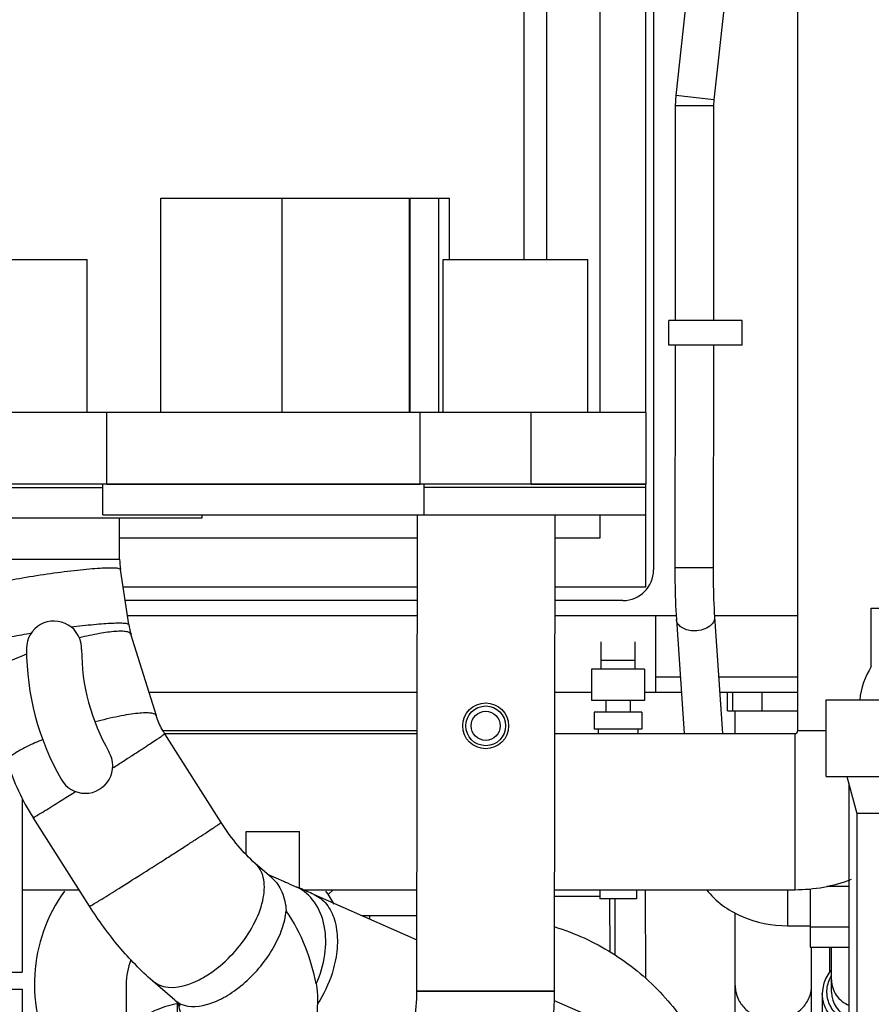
# Model space of a CAD drawing. Header units: millimetres. Extents: x 0 to 1189, y 0 to 841.
# Tile 125 of 172: x 405 to 428, y 625 to 651. Entities that reach past the tile are written whole.
import ezdxf

# ---------------------------------------------------------------- set-up
doc = ezdxf.new("R2010")
doc.units = ezdxf.units.MM
doc.header["$LTSCALE"] = 65.395
for name, color, linetype in [('1907_765000_04_SIMPLE1_A_ABL142', 7, 'CONTINUOUS'), ('1907_765000_04_SIMPLE1_T1_A_PBL143', 7, 'CONTINUOUS'), ('1907_853700_34_ABL189', 7, 'CONTINUOUS'), ('1907_853700_34_P01_PBL190', 7, 'CONTINUOUS'), ('1907_853700_36_ABL186', 7, 'CONTINUOUS'), ('1907_853700_36_P01_PBL187', 7, 'CONTINUOUS'), ('1907_853700_50_ABL78', 7, 'CONTINUOUS'), ('1907_853700_50_P01_PBL92', 7, 'CONTINUOUS'), ('1907_853800_09_ABL76', 7, 'CONTINUOUS'), ('32007_060000_TLKGS_KGS_ABL74', 7, 'CONTINUOUS'), ('32007_060000_TLKGS_KGS_V_ABL4', 7, 'CONTINUOUS'), ('32007_061000_TLKGS_KGS_ABL75', 7, 'CONTINUOUS'), ('32007_061000_TLKGS_KGS_V_ABL50', 7, 'CONTINUOUS'), ('32007_062000_TLKGS_KGS_TL_V_ABL5', 7, 'CONTINUOUS'), ('32007_448100_02_SIMPLE1_T2_X_PBL145', 7, 'CONTINUOUS'), ('32007_448100_02_SIMPLE1_T3_X_PBL452', 7, 'CONTINUOUS'), ('32007_448100_02_SIMPLE1_X_ABL144', 7, 'CONTINUOUS'), ('32007_723600_02_SIMPLE1_T1_X_PBL14', 7, 'CONTINUOUS'), ('32007_723600_02_SIMPLE1_X_ABL13', 7, 'CONTINUOUS'), ('32007_727500_02_SIMPLE1_T1_X_PBL176', 7, 'CONTINUOUS'), ('32007_727500_02_SIMPLE1_X_ABL175', 7, 'CONTINUOUS'), ('32007_728000_01_SIMPLE1_T1_X_PBL18', 7, 'CONTINUOUS'), ('32007_728000_01_SIMPLE1_T2_X_PBL19', 7, 'CONTINUOUS'), ('32007_728000_01_SIMPLE1_T3_X_PBL166', 7, 'CONTINUOUS'), ('32007_728000_01_SIMPLE1_T3_X_PBL48', 7, 'CONTINUOUS'), ('32007_728000_01_SIMPLE1_X_ABL17', 7, 'CONTINUOUS'), ('32007_833000_01_SIMPLE1_T3_X_PBL22', 7, 'CONTINUOUS'), ('32007_833000_01_SIMPLE1_X#AF0_ABL21', 7, 'CONTINUOUS'), ('32007_833000_02_SIMPLE1_T2_X_PBL24', 7, 'CONTINUOUS'), ('32007_833000_02_SIMPLE1_X_ABL23', 7, 'CONTINUOUS'), ('32007_836000_02_SIMPLE1_T2_X_PBL44', 7, 'CONTINUOUS'), ('32007_836000_02_SIMPLE1_T3_X_PBL121', 7, 'CONTINUOUS'), ('32007_836000_02_SIMPLE1_X_ABL43', 7, 'CONTINUOUS'), ('32007_839200_01_SIMPLE1_A_ABL157', 7, 'CONTINUOUS'), ('32007_839200_01_SIMPLE1_T1_A_PBL158', 7, 'CONTINUOUS'), ('32007_849400_02_SIMPLE1_A_ABL138', 7, 'CONTINUOUS'), ('32007_849400_02_SIMPLE1_T2_A_PBL139', 7, 'CONTINUOUS'), ('32087_000000_TLKGS_MARKETING_ABL3', 7, 'CONTINUOUS'), ('32087_030000_TLKGS_V_ABL9', 7, 'CONTINUOUS'), ('32087_800000_TLKGS_V_ABL20', 7, 'CONTINUOUS'), ('new_view_2_VBL0', 7, 'CONTINUOUS')]:
    doc.layers.add(name, color=color, linetype=linetype)

# ---------------------------------------------------------------- blocks, each defined once
blk = doc.blocks.new('32007_723600_02_SIMPLE1_T1_X_PBL14', base_point=(410.278, 650.941))
at = {"layer": '32007_723600_02_SIMPLE1_T1_X_PBL14', "color": 7, "linetype": 'Continuous'}
for p, q in [((421.925, 663.041), (421.925, 636.361)), ((415.747, 635.561), (408.109, 635.561)), ((421.125, 635.561), (419.347, 635.561)), ((421.978, 635.161), (421.978, 633.161)), ((422.624, 633.561), (421.978, 633.561)), ((425.698, 633.561), (423.626, 633.561)), ((415.744, 633.161), (408.734, 633.161)), ((420.305, 633.161), (419.344, 633.161)), ((421.978, 633.161), (421.691, 633.161)), ((422.651, 633.161), (421.978, 633.161)), ((425.698, 633.161), (423.653, 633.161))]:
    blk.add_line(p, q, dxfattribs=at)
at = {"layer": '32007_723600_02_SIMPLE1_T1_X_PBL14', "color": 9, "linetype": 'Continuous'}
for p, q in [((415.747, 635.161), (408.17, 635.161)), ((421.978, 635.161), (419.347, 635.161)), ((422.516, 635.161), (421.978, 635.161)), ((425.698, 635.161), (423.518, 635.161))]:
    blk.add_line(p, q, dxfattribs=at)
at = {"layer": '32007_723600_02_SIMPLE1_T1_X_PBL14', "color": 7, "linetype": 'Continuous'}
blk.add_arc((421.125, 636.361), 0.8, 270, 360, dxfattribs=at)
blk = doc.blocks.new('32007_723600_02_SIMPLE1_X_ABL13', base_point=(410.278, 650.941))
at = {"layer": '32007_723600_02_SIMPLE1_T1_X_PBL14'}
blk.add_blockref('32007_723600_02_SIMPLE1_T1_X_PBL14', (410.278, 650.941), dxfattribs=at)
blk = doc.blocks.new('32007_728000_01_SIMPLE1_T1_X_PBL18', base_point=(411.725, 649.781))
at = {"layer": '32007_728000_01_SIMPLE1_T1_X_PBL18', "color": 7, "linetype": 'Continuous'}
for p, q in [((421.725, 640.481), (421.725, 663.641)), ((421.725, 635.921), (421.725, 637.801)), ((408.055, 635.921), (415.747, 635.921)), ((419.347, 635.921), (421.725, 635.921))]:
    blk.add_line(p, q, dxfattribs=at)
blk = doc.blocks.new('32007_728000_01_SIMPLE1_T2_X_PBL19', base_point=(411.725, 649.781))
at = {"layer": '32007_728000_01_SIMPLE1_T2_X_PBL19', "color": 7, "linetype": 'Continuous'}
for p, q in [((402.925, 662.361), (402.925, 661.966)), ((403.886, 662.361), (402.925, 662.361)), ((420.525, 662.361), (407.966, 662.361)), ((420.525, 640.481), (420.525, 662.361)), ((401.725, 658.961), (401.725, 661.001)), ((401.725, 661.001), (410.305, 661.001)), ((402.925, 661.006), (402.925, 661.001)), ((409.372, 658.961), (409.372, 660.961)), ((419.125, 660.961), (409.372, 660.961)), ((410.297, 661.001), (410.297, 660.961)), ((410.305, 661.001), (410.305, 660.961)), ((418.531, 660.961), (418.531, 644.481)), ((419.125, 660.961), (419.125, 644.481)), ((409.372, 658.961), (401.725, 658.961)), ((402.925, 658.961), (402.925, 640.481)), ((403.245, 658.961), (403.245, 654.961)), ((407.118, 658.961), (407.118, 654.961)), ((407.118, 654.961), (403.245, 654.961)), ((404.325, 654.961), (404.325, 644.481)), ((404.92, 654.961), (404.92, 644.481)), ((409.044, 640.481), (409.044, 646.081)), ((409.044, 646.081), (416.591, 646.081)), ((412.215, 640.481), (412.215, 646.081)), ((415.546, 640.481), (415.546, 646.081)), ((415.561, 640.481), (415.561, 646.081)), ((416.309, 640.481), (416.309, 646.081)), ((416.591, 644.481), (416.591, 646.081)), ((403.245, 640.481), (403.245, 644.481)), ((403.245, 644.481), (407.118, 644.481)), ((407.118, 640.481), (407.118, 644.481)), ((416.427, 640.481), (416.427, 644.481)), ((416.427, 644.481), (420.205, 644.481)), ((420.205, 640.481), (420.205, 644.481)), ((401.725, 638.601), (401.725, 640.481)), ((421.725, 640.481), (401.725, 640.481)), ((421.725, 640.481), (421.725, 638.601)), ((421.725, 638.601), (401.725, 638.601)), ((402.925, 638.601), (402.925, 638.521)), ((402.925, 637.721), (402.925, 637.201)), ((420.525, 637.201), (420.525, 637.801)), ((402.925, 637.201), (403.886, 637.201)), ((407.966, 637.201), (415.749, 637.201)), ((419.349, 637.201), (420.525, 637.201))]:
    blk.add_line(p, q, dxfattribs=at)
at = {"layer": '32007_728000_01_SIMPLE1_T2_X_PBL19', "color": 9, "linetype": 'Continuous'}
for p, q in [((409.422, 661.001), (409.422, 660.961)), ((409.507, 661.001), (409.507, 660.961)), ((409.913, 661.001), (409.913, 660.961)), ((410.293, 661.001), (410.293, 660.961)), ((404.729, 638.601), (404.729, 640.481)), ((407.629, 638.601), (407.629, 640.481)), ((415.822, 638.601), (415.822, 640.481)), ((418.722, 638.601), (418.722, 640.481))]:
    blk.add_line(p, q, dxfattribs=at)
blk = doc.blocks.new('32007_728000_01_SIMPLE1_T3_X_PBL48', base_point=(411.725, 638.201))
at = {"layer": '32007_728000_01_SIMPLE1_T3_X_PBL48', "color": 7, "linetype": 'Continuous'}
for p, q in [((407.525, 637.801), (407.525, 638.601)), ((407.629, 638.601), (415.822, 638.601)), ((415.925, 637.801), (415.925, 638.601)), ((407.525, 637.801), (415.925, 637.801))]:
    blk.add_line(p, q, dxfattribs=at)
blk = doc.blocks.new('32007_728000_01_SIMPLE1_T3_X_PBL166', base_point=(418.825, 638.201))
at = {"layer": '32007_728000_01_SIMPLE1_T3_X_PBL166', "color": 7, "linetype": 'Continuous'}
for p, q in [((418.722, 638.601), (421.725, 638.601)), ((421.725, 638.525), (421.725, 638.601)), ((415.925, 637.801), (421.722, 637.801))]:
    blk.add_line(p, q, dxfattribs=at)
blk = doc.blocks.new('32007_728000_01_SIMPLE1_X_ABL17', base_point=(411.725, 649.781))
at = {"layer": '32007_728000_01_SIMPLE1_T1_X_PBL18'}
blk.add_blockref('32007_728000_01_SIMPLE1_T1_X_PBL18', (411.725, 649.781), dxfattribs=at)
at = {"layer": '32007_728000_01_SIMPLE1_T2_X_PBL19'}
blk.add_blockref('32007_728000_01_SIMPLE1_T2_X_PBL19', (411.725, 649.781), dxfattribs=at)
at = {"layer": '32007_728000_01_SIMPLE1_T3_X_PBL166'}
blk.add_blockref('32007_728000_01_SIMPLE1_T3_X_PBL166', (418.825, 638.201), dxfattribs=at)
at = {"layer": '32007_728000_01_SIMPLE1_T3_X_PBL48'}
blk.add_blockref('32007_728000_01_SIMPLE1_T3_X_PBL48', (411.725, 638.201), dxfattribs=at)
blk = doc.blocks.new('32007_833000_02_SIMPLE1_T2_X_PBL24', base_point=(414.064, 626.214))
at = {"layer": '32007_833000_02_SIMPLE1_T2_X_PBL24', "color": 7, "linetype": 'Continuous'}
for p, q in [((401.726, 638.521), (407.525, 638.521)), ((401.726, 637.721), (410.126, 637.721)), ((407.966, 636.643), (407.966, 637.721)), ((410.126, 637.721), (410.126, 637.801)), ((408.204, 634.933), (407.986, 636.376)), ((408.925, 632.546), (408.262, 634.68)), ((410.619, 629.76), (409.144, 632.077)), ((407.178, 627.568), (405.702, 629.886)), ((411.27, 628.918), (411.27, 629.521)), ((411.27, 629.521), (412.67, 629.521)), ((412.67, 628.04), (412.67, 629.521)), ((411.948, 628.307), (411.509, 628.689)), ((411.845, 628.397), (412.247, 628.224)), ((412.651, 628.049), (412.671, 628.04)), ((413.051, 627.874), (415.738, 626.689)), ((409.407, 625.11), (408.832, 625.61)), ((404.538, 625.401), (405.418, 625.401)), ((405.418, 625.401), (405.418, 617.001)), ((419.327, 625.106), (420.227, 624.709)), ((409.465, 624.092), (409.481, 625.039))]:
    blk.add_line(p, q, dxfattribs=at)
at = {"layer": '32007_833000_02_SIMPLE1_T2_X_PBL24', "color": 9, "linetype": 'Continuous'}
for p, q in [((403.886, 636.643), (407.966, 636.643)), ((407.326, 632.387), (407.318, 632.384)), ((408.832, 625.61), (408.988, 625.511)), ((409.407, 625.11), (409.563, 625.012))]:
    blk.add_line(p, q, dxfattribs=at)
at = {"layer": '32007_833000_02_SIMPLE1_T2_X_PBL24', "color": 7, "linetype": 'Continuous'}
for centre, radius, start, end in [((409.758, 636.643), 1.792, 179.9903, 188.5558), ((406.25, 634.305), 0.72, 358.0959, 180), ((409.89, 635.186), 1.704, 188.5093, 197.2444), ((412.41, 634.305), 6.88, 180, 209.7703), ((412.33, 634.284), 5.36, 180.0332, 209.9635), ((407.066, 631.241), 0.72, 209.2821, 30.5584), ((410.814, 633.14), 6.06, 197.3385, 212.4884), ((383.149, 560.102), 74.075, 66.19259, 66.51301)]:
    blk.add_arc(centre, radius, start, end, dxfattribs=at)
at = {"layer": '32007_833000_02_SIMPLE1_T2_X_PBL24', "color": 9, "linetype": 'Continuous'}
for points, knots in [([(403.992, 635.81), (404.026, 635.829), (404.117, 635.864), (404.285, 635.915), (404.508, 635.972), (404.894, 636.058), (405.449, 636.162), (406.149, 636.272), (406.734, 636.347), (407.165, 636.389), (407.436, 636.41), (407.656, 636.42), (407.827, 636.418), (407.922, 636.411), (407.984, 636.392), (407.986, 636.376)], [0, 0, 0, 0, 0.028461, 0.07198, 0.129325, 0.198671, 0.363952, 0.546176, 0.721371, 0.799018, 0.86653, 0.921706, 0.962807, 0.988727, 1, 1, 1, 1]), ([(406.696, 634.87), (406.895, 634.895), (407.18, 634.928), (407.54, 634.959), (407.762, 634.972), (407.939, 634.978), (408.076, 634.973), (408.154, 634.965), (408.202, 634.946), (408.204, 634.933)], [0, 0, 0, 0, 0.395371, 0.56603, 0.712576, 0.831262, 0.919208, 0.97478, 1, 1, 1, 1]), ([(404.21, 634.367), (404.267, 634.399), (404.437, 634.454), (404.75, 634.537), (405.172, 634.626), (405.487, 634.685), (405.658, 634.714)], [0, 0, 0, 0, 0.132803, 0.355283, 0.651697, 1, 1, 1, 1]), ([(408.262, 634.68), (408.248, 634.723), (408.142, 634.752), (408.012, 634.76), (407.771, 634.751), (407.402, 634.696), (407.087, 634.628), (406.913, 634.586)], [0, 0, 0, 0, 0.097717, 0.186402, 0.302928, 0.611699, 1, 1, 1, 1]), ([(405.532, 634.156), (405.364, 634.093), (405.066, 633.97), (404.731, 633.806), (404.527, 633.677), (404.423, 633.596), (404.352, 633.512), (404.366, 633.469)], [0, 0, 0, 0, 0.388273, 0.697066, 0.813605, 0.9023, 1, 1, 1, 1]), ([(408.925, 632.546), (408.919, 632.566), (408.871, 632.603), (408.769, 632.621), (408.621, 632.626), (408.428, 632.612), (408.195, 632.581), (407.821, 632.512), (407.528, 632.441), (407.326, 632.387)], [0, 0, 0, 0, 0.037825, 0.09891, 0.18878, 0.307028, 0.451223, 0.617798, 1, 1, 1, 1]), ([(407.784, 631.184), (407.878, 631.244), (408.059, 631.36), (408.318, 631.527), (408.552, 631.679), (408.753, 631.81), (408.897, 631.905), (408.991, 631.968), (409.045, 632.004), (409.086, 632.033), (409.119, 632.055), (409.131, 632.068), (409.145, 632.075), (409.144, 632.077)], [0, 0, 0, 0, 0.205028, 0.39669, 0.569409, 0.718158, 0.838606, 0.887089, 0.927253, 0.958809, 0.981531, 0.995266, 1, 1, 1, 1]), ([(405.954, 631.927), (405.818, 631.871), (405.579, 631.764), (405.31, 631.623), (405.151, 631.513), (405.069, 631.443), (405.018, 631.371), (405.029, 631.335)], [0, 0, 0, 0, 0.391422, 0.696863, 0.811466, 0.899076, 1, 1, 1, 1]), ([(405.76, 629.915), (405.89, 629.99), (406.241, 630.208), (406.591, 630.427), (406.813, 630.567)], [0, 0, 0, 0, 0.364046, 1, 1, 1, 1]), ([(405.702, 629.886), (405.703, 629.884), (405.71, 629.889), (405.719, 629.892), (405.738, 629.903), (405.752, 629.911), (405.76, 629.915)], [0, 0, 0, 0, 0.066391, 0.254666, 0.566227, 1, 1, 1, 1]), ([(407.235, 627.598), (407.324, 627.649), (407.56, 627.794), (407.985, 628.058), (408.527, 628.4), (409.023, 628.715), (409.424, 628.972), (409.707, 629.154), (409.963, 629.32), (410.184, 629.464), (410.344, 629.569), (410.448, 629.639), (410.509, 629.679), (410.554, 629.711), (410.592, 629.735), (410.605, 629.75), (410.621, 629.757), (410.619, 629.76)], [0, 0, 0, 0, 0.076547, 0.206675, 0.373603, 0.555795, 0.645264, 0.729746, 0.806495, 0.873014, 0.927141, 0.948991, 0.967119, 0.981377, 0.991652, 0.997865, 1, 1, 1, 1]), ([(408.988, 625.511), (409.301, 625.372), (409.822, 625.509), (410.311, 625.795), (410.701, 626.086), (411.131, 626.531), (411.521, 627.134), (411.716, 627.664), (411.758, 628.059), (411.734, 628.313), (411.654, 628.529), (411.561, 628.644), (411.509, 628.689)], [0, 0, 0, 0, 0.212741, 0.282711, 0.357197, 0.512801, 0.665077, 0.800215, 0.85863, 0.91052, 0.956888, 1, 1, 1, 1]), ([(413.104, 625.541), (413.216, 625.782), (413.369, 626.283), (413.364, 627.036), (413.116, 627.685), (412.781, 627.983), (412.599, 628.07)], [0, 0, 0, 0, 0.282177, 0.547693, 0.785464, 1, 1, 1, 1]), ([(413.051, 627.874), (413.175, 627.819), (413.41, 627.629), (413.613, 627.198), (413.681, 626.666), (413.637, 626.289), (413.595, 626.095)], [0, 0, 0, 0, 0.204151, 0.434235, 0.701, 1, 1, 1, 1]), ([(407.178, 627.568), (407.179, 627.567), (407.186, 627.572), (407.195, 627.575), (407.214, 627.586), (407.227, 627.593), (407.235, 627.598)], [0, 0, 0, 0, 0.066391, 0.254666, 0.566227, 1, 1, 1, 1]), ([(409.563, 625.012), (409.798, 624.907), (410.271, 624.967), (410.816, 625.24), (411.418, 625.692), (411.91, 626.291), (412.225, 626.956), (412.305, 627.292), (412.319, 627.451)], [0, 0, 0, 0, 0.191423, 0.316561, 0.456131, 0.746703, 0.881631, 1, 1, 1, 1]), ([(413.595, 626.095), (413.574, 626), (413.472, 625.62), (413.3, 625.259), (413.136, 625.013)], [0, 0, 0, 0, 0.248163, 1, 1, 1, 1]), ([(413.096, 624.164), (412.835, 623.909), (412.13, 623.549), (411.155, 623.549), (410.436, 623.809), (409.984, 624.12), (409.654, 624.525), (409.536, 624.845), (409.507, 625.005)], [0, 0, 0, 0, 0.250478, 0.51584, 0.6464, 0.770953, 0.888415, 1, 1, 1, 1])]:
    blk.add_open_spline(points, degree=3, knots=knots, dxfattribs=at)
at = {"layer": '32007_833000_02_SIMPLE1_T2_X_PBL24', "color": 7, "linetype": 'Continuous'}
for points, knots in [([(409.144, 632.077), (409.12, 632.114), (409.032, 632.263), (408.964, 632.423), (408.925, 632.546)], [0, 0, 0, 0, 0.254523, 1, 1, 1, 1]), ([(411.509, 628.689), (411.349, 628.828), (411.029, 629.169), (410.755, 629.546), (410.619, 629.76)], [0, 0, 0, 0, 0.454862, 1, 1, 1, 1]), ([(411.948, 628.307), (412.06, 628.21), (412.247, 627.937), (412.309, 627.619), (412.319, 627.451)], [0, 0, 0, 0, 0.46898, 1, 1, 1, 1]), ([(412.247, 628.224), (412.282, 628.208), (412.4, 628.156), (412.517, 628.104), (412.599, 628.07)], [0, 0, 0, 0, 0.303892, 1, 1, 1, 1]), ([(412.599, 628.07), (412.604, 628.068), (412.622, 628.061), (412.639, 628.054), (412.651, 628.049)], [0, 0, 0, 0, 0.304533, 1, 1, 1, 1]), ([(408.832, 625.61), (408.517, 625.884), (407.92, 626.504), (407.414, 627.198), (407.178, 627.568)], [0, 0, 0, 0, 0.487545, 1, 1, 1, 1]), ([(413.104, 625.541), (413.039, 625.867), (412.849, 626.537), (412.524, 627.156), (412.319, 627.451)], [0, 0, 0, 0, 0.480823, 1, 1, 1, 1]), ([(413.104, 625.541), (413.112, 625.498), (413.138, 625.323), (413.14, 625.146), (413.136, 625.013)], [0, 0, 0, 0, 0.247328, 1, 1, 1, 1]), ([(409.544, 624.965), (409.546, 624.962), (409.527, 624.991), (409.514, 625.003), (409.464, 625.06), (409.429, 625.091), (409.407, 625.11)], [0, 0, 0, 0, 0.053384, 0.239555, 0.557809, 1, 1, 1, 1]), ([(413.136, 625.013), (413.133, 624.933), (413.122, 624.65), (413.106, 624.367), (413.096, 624.164)], [0, 0, 0, 0, 0.281241, 1, 1, 1, 1])]:
    blk.add_open_spline(points, degree=3, knots=knots, dxfattribs=at)
blk = doc.blocks.new('32007_833000_02_SIMPLE1_X_ABL23', base_point=(414.064, 626.214))
at = {"layer": '32007_833000_02_SIMPLE1_T2_X_PBL24'}
blk.add_blockref('32007_833000_02_SIMPLE1_T2_X_PBL24', (414.064, 626.214), dxfattribs=at)
blk = doc.blocks.new('32007_836000_02_SIMPLE1_T2_X_PBL44', base_point=(413.572, 626.713))
at = {"layer": '32007_836000_02_SIMPLE1_T2_X_PBL44', "color": 7, "linetype": 'Continuous'}
for p, q in [((415.925, 638.525), (421.726, 638.525)), ((421.726, 637.801), (421.726, 638.525)), ((415.736, 625.349), (415.749, 637.801)), ((415.925, 637.801), (421.726, 637.801)), ((419.336, 625.349), (419.349, 637.801)), ((408.138, 625.526), (408.138, 623.77)), ((411.044, 618.748), (414.941, 622.785)), ((411.738, 620.941), (411.738, 619.467)), ((413.634, 616.248), (417.531, 620.284)), ((406.647, 619.423), (408.138, 619.423)), ((408.138, 619.622), (408.138, 618.499)), ((405.738, 619.302), (405.738, 617.445)), ((405.418, 617.445), (405.738, 617.445))]:
    blk.add_line(p, q, dxfattribs=at)
at = {"layer": '32007_836000_02_SIMPLE1_T2_X_PBL44', "color": 9, "linetype": 'Continuous'}
for p, q in [((415.736, 625.358), (418.852, 625.357)), ((415.736, 625.349), (419.336, 625.349)), ((418.852, 625.357), (419.336, 625.355)), ((405.418, 618.984), (405.738, 618.984))]:
    blk.add_line(p, q, dxfattribs=at)
at = {"layer": '32007_836000_02_SIMPLE1_T2_X_PBL44', "color": 7, "linetype": 'Continuous'}
for radius in [0.6, 0.52, 0.38]:
    blk.add_circle((417.536, 632.285), radius, dxfattribs=at)
for centre, radius, start, end in [((409.938, 625.525), 4.2, 144.4809, 208.5066), ((409.938, 625.525), 4.2, 29.9488, 35.5191), ((409.938, 625.526), 1.8, 159.06, 180), ((409.938, 625.525), 4.2, 326.4395, 327.564)]:
    blk.add_arc(centre, radius, start, end, dxfattribs=at)
at = {"layer": '32007_836000_02_SIMPLE1_T2_X_PBL44', "color": 9, "linetype": 'Continuous'}
blk.add_arc((413.083, 616.779), 0.765, 310.5546, 316.0053, dxfattribs=at)
at = {"layer": '32007_836000_02_SIMPLE1_T2_X_PBL44', "color": 7, "linetype": 'Continuous'}
for points, knots in [([(414.941, 622.785), (415.052, 622.9), (415.271, 623.216), (415.631, 624.057), (415.736, 624.818), (415.736, 625.349)], [0, 0, 0, 0, 0.176325, 0.417211, 1, 1, 1, 1]), ([(417.531, 620.284), (418.14, 620.915), (418.821, 622.14), (419.26, 623.915), (419.336, 624.868), (419.336, 625.349)], [0, 0, 0, 0, 0.479964, 0.736911, 1, 1, 1, 1]), ([(410.703, 618.463), (410.696, 618.46), (410.736, 618.48), (410.751, 618.493), (410.799, 618.525), (410.848, 618.564), (410.935, 618.638), (410.999, 618.702), (411.044, 618.748)], [0, 0, 0, 0, 0.048101, 0.127925, 0.242598, 0.389715, 0.566691, 1, 1, 1, 1]), ([(408.138, 618.499), (408.138, 618.019), (408.212, 617.296), (408.55, 616.402), (408.943, 615.8), (409.487, 615.308), (410.155, 614.986), (410.884, 614.869), (411.37, 614.925), (411.603, 614.981)], [0, 0, 0, 0, 0.24997, 0.371522, 0.494731, 0.620738, 0.748394, 0.875438, 1, 1, 1, 1]), ([(411.603, 614.981), (411.989, 615.073), (412.737, 615.42), (413.35, 615.953), (413.634, 616.248)], [0, 0, 0, 0, 0.492246, 1, 1, 1, 1])]:
    blk.add_open_spline(points, degree=3, knots=knots, dxfattribs=at)
at = {"layer": '32007_836000_02_SIMPLE1_T2_X_PBL44', "color": 9, "linetype": 'Continuous'}
for points, knots in [([(409.479, 625.018), (409.296, 624.987), (408.952, 624.892), (408.514, 624.641), (408.215, 624.304), (408.138, 624.028), (408.138, 623.9)], [0, 0, 0, 0, 0.297194, 0.564109, 0.795029, 1, 1, 1, 1]), ([(414.941, 622.785), (414.848, 622.689), (414.707, 622.428), (414.692, 621.961), (414.843, 621.462), (415.139, 620.975), (415.551, 620.547), (416.156, 620.139), (416.712, 619.988), (417.042, 620.041)], [0, 0, 0, 0, 0.096492, 0.205182, 0.330609, 0.469758, 0.615112, 0.757452, 1, 1, 1, 1]), ([(417.042, 620.041), (417.136, 620.056), (417.316, 620.11), (417.469, 620.22), (417.531, 620.284)], [0, 0, 0, 0, 0.515513, 1, 1, 1, 1]), ([(409.938, 619.656), (409.707, 619.656), (409.261, 619.601), (408.676, 619.364), (408.311, 619.039), (408.163, 618.732), (408.138, 618.575), (408.138, 618.499)], [0, 0, 0, 0, 0.296797, 0.568423, 0.799826, 0.902402, 1, 1, 1, 1]), ([(411.429, 619.147), (411.249, 619.319), (410.76, 619.577), (410.223, 619.656), (409.938, 619.656)], [0, 0, 0, 0, 0.466392, 1, 1, 1, 1]), ([(411.044, 618.748), (410.951, 618.652), (410.81, 618.391), (410.795, 617.924), (410.946, 617.425), (411.242, 616.938), (411.655, 616.51), (412.26, 616.102), (412.815, 615.952), (413.145, 616.005)], [0, 0, 0, 0, 0.096492, 0.205182, 0.330609, 0.469758, 0.615112, 0.757452, 1, 1, 1, 1]), ([(413.145, 616.005), (413.187, 616.011), (413.343, 616.045), (413.491, 616.121), (413.581, 616.198)], [0, 0, 0, 0, 0.26348, 1, 1, 1, 1])]:
    blk.add_open_spline(points, degree=3, knots=knots, dxfattribs=at)
blk = doc.blocks.new('32007_836000_02_SIMPLE1_T3_X_PBL121', base_point=(416.348, 627.335))
at = {"layer": '32007_836000_02_SIMPLE1_T3_X_PBL121', "color": 7, "linetype": 'Continuous'}
for p, q in [((415.743, 632.157), (409.098, 632.157)), ((413.55, 628.001), (413.421, 627.872)), ((414.293, 627.326), (415.738, 627.326))]:
    blk.add_line(p, q, dxfattribs=at)
at = {"layer": '32007_836000_02_SIMPLE1_T3_X_PBL121', "color": 9, "linetype": 'Continuous'}
blk.add_line((414.498, 627.326), (414.498, 627.235), dxfattribs=at)
at = {"layer": '32007_836000_02_SIMPLE1_T3_X_PBL121', "color": 7, "linetype": 'Continuous'}
blk.add_open_spline([(419.34, 627.03), (419.862, 626.868), (420.866, 626.413), (422.143, 625.377), (423.101, 624.055), (423.481, 623.035), (423.598, 622.513)], degree=3, knots=[0, 0, 0, 0, 0.252783, 0.5037, 0.752636, 1, 1, 1, 1], dxfattribs=at)
blk = doc.blocks.new('32007_836000_02_SIMPLE1_X_ABL43', base_point=(414.508, 626.713))
at = {"layer": '32007_836000_02_SIMPLE1_T2_X_PBL44'}
blk.add_blockref('32007_836000_02_SIMPLE1_T2_X_PBL44', (413.572, 626.713), dxfattribs=at)
at = {"layer": '32007_836000_02_SIMPLE1_T3_X_PBL121'}
blk.add_blockref('32007_836000_02_SIMPLE1_T3_X_PBL121', (416.348, 627.335), dxfattribs=at)
blk = doc.blocks.new('32007_849400_02_SIMPLE1_T2_A_PBL139', base_point=(426.288, 647.61))
at = {"layer": '32007_849400_02_SIMPLE1_T2_A_PBL139', "color": 7, "linetype": 'Continuous'}
for p, q in [((422.885, 652.212), (422.509, 648.762)), ((423.879, 652.104), (423.503, 648.653)), ((422.509, 648.762), (422.494, 648.493)), ((422.494, 648.493), (422.489, 642.881)), ((423.494, 648.492), (423.489, 642.881)), ((423.503, 648.653), (423.494, 648.492)), ((422.325, 642.241), (422.325, 642.881)), ((424.245, 642.881), (422.325, 642.881)), ((424.245, 642.241), (424.245, 642.881)), ((424.245, 642.241), (422.325, 642.241)), ((422.489, 642.241), (422.483, 636.417)), ((423.489, 642.241), (423.483, 636.416)), ((423.52, 635.132), (423.726, 632.081)), ((422.522, 635.065), (422.724, 632.081)), ((426.018, 628.025), (426.018, 626.498)), ((426.458, 628.092), (427.038, 628.092)), ((425.431, 627.06), (426.018, 627.06)), ((426.018, 627.03), (427.038, 627.03)), ((426.018, 626.498), (427.038, 626.498))]:
    blk.add_line(p, q, dxfattribs=at)
at = {"layer": '32007_849400_02_SIMPLE1_T2_A_PBL139', "color": 9, "linetype": 'Continuous'}
for p, q in [((423.503, 648.653), (422.509, 648.762)), ((423.494, 648.492), (422.494, 648.493)), ((423.483, 636.416), (422.483, 636.417)), ((425.431, 628.001), (425.431, 627.06))]:
    blk.add_line(p, q, dxfattribs=at)
at = {"layer": '32007_849400_02_SIMPLE1_T2_A_PBL139', "color": 7, "linetype": 'Continuous'}
for points, knots in [([(422.483, 636.417), (422.483, 636.295), (422.486, 635.844), (422.5, 635.393), (422.522, 635.065)], [0, 0, 0, 0, 0.270229, 1, 1, 1, 1]), ([(423.483, 636.416), (423.483, 636.3), (423.486, 635.871), (423.499, 635.443), (423.52, 635.132)], [0, 0, 0, 0, 0.272547, 1, 1, 1, 1]), ([(423.31, 627.999), (423.545, 627.697), (424.219, 627.212), (425.021, 627.06), (425.431, 627.06)], [0, 0, 0, 0, 0.482919, 1, 1, 1, 1])]:
    blk.add_open_spline(points, degree=3, knots=knots, dxfattribs=at)
at = {"layer": '32007_849400_02_SIMPLE1_T2_A_PBL139', "color": 9, "linetype": 'Continuous'}
for points, knots in [([(423.52, 635.132), (423.523, 635.083), (423.489, 634.972), (423.353, 634.853), (423.165, 634.779), (423.022, 634.766), (422.95, 634.77)], [0, 0, 0, 0, 0.198056, 0.432907, 0.707638, 1, 1, 1, 1]), ([(422.95, 634.77), (422.894, 634.773), (422.789, 634.791), (422.652, 634.853), (422.554, 634.946), (422.524, 635.027), (422.522, 635.065)], [0, 0, 0, 0, 0.295557, 0.56295, 0.794692, 1, 1, 1, 1])]:
    blk.add_open_spline(points, degree=3, knots=knots, dxfattribs=at)
blk = doc.blocks.new('32007_849400_02_SIMPLE1_A_ABL138', base_point=(431.332, 647.61))
at = {"layer": '32007_849400_02_SIMPLE1_T2_A_PBL139'}
blk.add_blockref('32007_849400_02_SIMPLE1_T2_A_PBL139', (426.288, 647.61), dxfattribs=at)
blk = doc.blocks.new('32007_839200_01_SIMPLE1_T1_A_PBL158', base_point=(420.998, 631.122))
at = {"layer": '32007_839200_01_SIMPLE1_T1_A_PBL158', "color": 7, "linetype": 'Continuous'}
for p, q in [((420.555, 633.766), (420.555, 634.484)), ((421.441, 633.766), (421.441, 634.484)), ((420.305, 633.766), (420.305, 632.946)), ((421.691, 633.766), (420.305, 633.766)), ((421.691, 633.766), (421.691, 632.946)), ((421.691, 632.946), (420.305, 632.946)), ((420.678, 632.946), (420.678, 632.641)), ((421.318, 632.946), (421.318, 632.641)), ((420.375, 632.641), (420.375, 632.201)), ((421.622, 632.641), (420.375, 632.641)), ((421.622, 632.641), (421.622, 632.201)), ((421.622, 632.201), (420.375, 632.201)), ((420.478, 632.201), (420.478, 632.081)), ((421.518, 632.201), (421.518, 632.081)), ((420.518, 628.001), (420.518, 627.761)), ((421.478, 628.001), (421.478, 627.761)), ((421.478, 627.761), (420.518, 627.761))]:
    blk.add_line(p, q, dxfattribs=at)
at = {"layer": '32007_839200_01_SIMPLE1_T1_A_PBL158', "color": 9, "linetype": 'Continuous'}
blk.add_line((420.555, 634.001), (421.441, 634.001), dxfattribs=at)
blk = doc.blocks.new('32007_839200_01_SIMPLE1_A_ABL157', base_point=(420.998, 631.122))
at = {"layer": '32007_839200_01_SIMPLE1_T1_A_PBL158'}
blk.add_blockref('32007_839200_01_SIMPLE1_T1_A_PBL158', (420.998, 631.122), dxfattribs=at)
blk = doc.blocks.new('32007_727500_02_SIMPLE1_T1_X_PBL176', base_point=(424.778, 632.921))
at = {"layer": '32007_727500_02_SIMPLE1_T1_X_PBL176', "color": 7, "linetype": 'Continuous'}
for q in [(423.858, 633.161), (425.698, 632.681)]:
    blk.add_line((423.858, 632.681), q, dxfattribs=at)
at = {"layer": '32007_727500_02_SIMPLE1_T1_X_PBL176', "color": 9, "linetype": 'Continuous'}
for p, q in [((424.002, 632.681), (424.002, 633.161)), ((424.765, 632.681), (424.765, 633.161))]:
    blk.add_line(p, q, dxfattribs=at)
blk = doc.blocks.new('32007_727500_02_SIMPLE1_X_ABL175', base_point=(424.778, 632.921))
at = {"layer": '32007_727500_02_SIMPLE1_T1_X_PBL176'}
blk.add_blockref('32007_727500_02_SIMPLE1_T1_X_PBL176', (424.778, 632.921), dxfattribs=at)
blk = doc.blocks.new('32007_062000_TLKGS_KGS_TL_V_ABL5', base_point=(406.488, 666.221))
at = {"layer": '32007_723600_02_SIMPLE1_X_ABL13'}
blk.add_blockref('32007_723600_02_SIMPLE1_X_ABL13', (410.278, 650.941), dxfattribs=at)
at = {"layer": '32007_727500_02_SIMPLE1_X_ABL175'}
blk.add_blockref('32007_727500_02_SIMPLE1_X_ABL175', (424.778, 632.921), dxfattribs=at)
at = {"layer": '32007_728000_01_SIMPLE1_X_ABL17'}
blk.add_blockref('32007_728000_01_SIMPLE1_X_ABL17', (411.725, 649.781), dxfattribs=at)
at = {"layer": '32007_833000_02_SIMPLE1_X_ABL23'}
blk.add_blockref('32007_833000_02_SIMPLE1_X_ABL23', (414.064, 626.214), dxfattribs=at)
at = {"layer": '32007_836000_02_SIMPLE1_X_ABL43'}
blk.add_blockref('32007_836000_02_SIMPLE1_X_ABL43', (414.508, 626.713), dxfattribs=at)
at = {"layer": '32007_839200_01_SIMPLE1_A_ABL157'}
blk.add_blockref('32007_839200_01_SIMPLE1_A_ABL157', (420.998, 631.122), dxfattribs=at)
at = {"layer": '32007_849400_02_SIMPLE1_A_ABL138'}
blk.add_blockref('32007_849400_02_SIMPLE1_A_ABL138', (431.332, 647.61), dxfattribs=at)
blk = doc.blocks.new('1907_765000_04_SIMPLE1_T1_A_PBL143', base_point=(434.488, 620.331))
at = {"layer": '1907_765000_04_SIMPLE1_T1_A_PBL143', "color": 7, "linetype": 'Continuous'}
for p, q in [((427.618, 633.834), (427.618, 635.361)), ((427.618, 635.361), (430.751, 635.361)), ((426.438, 630.961), (426.438, 632.961)), ((426.438, 632.961), (441.038, 632.961)), ((426.438, 630.961), (441.038, 630.961)), ((426.978, 630.961), (427.038, 630.737)), ((427.038, 622.485), (427.038, 630.737)), ((427.038, 630.737), (427.238, 629.99)), ((427.238, 629.99), (427.238, 622.662)), ((433.738, 629.99), (427.238, 629.99))]:
    blk.add_line(p, q, dxfattribs=at)
blk.add_arc((429.324, 632.752), 2.02, 147.6242, 174.0803, dxfattribs=at)
blk = doc.blocks.new('1907_765000_04_SIMPLE1_A_ABL142', base_point=(434.048, 620.331))
at = {"layer": '1907_765000_04_SIMPLE1_T1_A_PBL143'}
blk.add_blockref('1907_765000_04_SIMPLE1_T1_A_PBL143', (434.488, 620.331), dxfattribs=at)
blk = doc.blocks.new('32007_448100_02_SIMPLE1_T2_X_PBL145', base_point=(424.16, 624.365))
at = {"layer": '32007_448100_02_SIMPLE1_T2_X_PBL145', "color": 7, "linetype": 'Continuous'}
for p, q in [((421.725, 625.68), (421.717, 628.001)), ((420.787, 626.376), (420.782, 627.761)), ((420.923, 626.289), (420.918, 627.761)), ((426.532, 625.854), (426.53, 626.498)), ((424.058, 622.844), (423.51, 622.842)), ((426.351, 622.852), (426.058, 622.851)), ((427.138, 620.733), (426.016, 620.729))]:
    blk.add_line(p, q, dxfattribs=at)
at = {"layer": '32007_448100_02_SIMPLE1_T2_X_PBL145', "color": 9, "linetype": 'Continuous'}
blk.add_line((427.138, 620.733), (427.134, 621.836), dxfattribs=at)
at = {"layer": '32007_448100_02_SIMPLE1_T2_X_PBL145', "color": 7, "linetype": 'Continuous'}
for centre, radius, start, end in [((424.047, 647.935), 25.058, 268.7454, 270.025), ((424.901, 635.213), 12.304, 275.4296, 276.7328)]:
    blk.add_arc(centre, radius, start, end, dxfattribs=at)
blk.add_open_spline([(427.539, 620.754), (427.509, 620.751), (427.376, 620.738), (427.243, 620.733), (427.138, 620.733)], degree=3, knots=[0, 0, 0, 0, 0.220037, 1, 1, 1, 1], dxfattribs=at)
blk = doc.blocks.new('32007_448100_02_SIMPLE1_T3_X_PBL452', base_point=(419.929, 627.829))
at = {"layer": '32007_448100_02_SIMPLE1_T3_X_PBL452', "color": 7, "linetype": 'Continuous'}
blk.add_line((419.339, 627.829), (420.518, 627.829), dxfattribs=at)
blk = doc.blocks.new('32007_448100_02_SIMPLE1_X_ABL144', base_point=(423.439, 624.365))
at = {"layer": '32007_448100_02_SIMPLE1_T2_X_PBL145'}
blk.add_blockref('32007_448100_02_SIMPLE1_T2_X_PBL145', (424.16, 624.365), dxfattribs=at)
at = {"layer": '32007_448100_02_SIMPLE1_T3_X_PBL452'}
blk.add_blockref('32007_448100_02_SIMPLE1_T3_X_PBL452', (419.929, 627.829), dxfattribs=at)
blk = doc.blocks.new('32007_061000_TLKGS_KGS_V_ABL50', base_point=(425.788, 625.761))
at = {"layer": '1907_765000_04_SIMPLE1_A_ABL142'}
blk.add_blockref('1907_765000_04_SIMPLE1_A_ABL142', (434.048, 620.331), dxfattribs=at)
at = {"layer": '32007_448100_02_SIMPLE1_X_ABL144'}
blk.add_blockref('32007_448100_02_SIMPLE1_X_ABL144', (423.439, 624.365), dxfattribs=at)
blk = doc.blocks.new('32007_060000_TLKGS_KGS_V_ABL4', base_point=(408.198, 651.049))
at = {"layer": '32007_061000_TLKGS_KGS_V_ABL50'}
blk.add_blockref('32007_061000_TLKGS_KGS_V_ABL50', (425.788, 625.761), dxfattribs=at)
at = {"layer": '32007_062000_TLKGS_KGS_TL_V_ABL5'}
blk.add_blockref('32007_062000_TLKGS_KGS_TL_V_ABL5', (406.488, 666.221), dxfattribs=at)
blk = doc.blocks.new('32007_833000_01_SIMPLE1_T3_X_PBL22', base_point=(426.332, 647.283))
at = {"layer": '32007_833000_01_SIMPLE1_T3_X_PBL22', "color": 7, "linetype": 'Continuous'}
for p, q in [((425.698, 632.161), (425.698, 659.641)), ((409.142, 632.081), (415.743, 632.081)), ((419.343, 632.081), (425.618, 632.081)), ((405.418, 630.385), (405.418, 625.845)), ((405.418, 628.001), (406.903, 628.001)), ((412.761, 628.001), (415.739, 628.001)), ((419.339, 628.001), (425.618, 628.001)), ((404.538, 625.845), (405.418, 625.845))]:
    blk.add_line(p, q, dxfattribs=at)
at = {"layer": '32007_833000_01_SIMPLE1_T3_X_PBL22', "color": 9, "linetype": 'Continuous'}
for p, q in [((425.618, 632.081), (425.618, 628.001)), ((425.698, 632.161), (426.438, 632.161))]:
    blk.add_line(p, q, dxfattribs=at)
at = {"layer": '32007_833000_01_SIMPLE1_T3_X_PBL22', "color": 7, "linetype": 'Continuous'}
for radius, end in [(0.08, 360), (4.16, 290.8501)]:
    blk.add_arc((425.618, 632.161), radius, 270, end, dxfattribs=at)
blk = doc.blocks.new('32007_833000_01_SIMPLE1_X#AF0_ABL21', base_point=(503.752, 647.283))
at = {"layer": '32007_833000_01_SIMPLE1_T3_X_PBL22'}
blk.add_blockref('32007_833000_01_SIMPLE1_T3_X_PBL22', (426.332, 647.283), dxfattribs=at)
blk = doc.blocks.new('32087_800000_TLKGS_V_ABL20', base_point=(503.752, 647.283))
at = {"layer": '32007_833000_01_SIMPLE1_X#AF0_ABL21'}
blk.add_blockref('32007_833000_01_SIMPLE1_X#AF0_ABL21', (503.752, 647.283), dxfattribs=at)
blk = doc.blocks.new('32087_030000_TLKGS_V_ABL9', base_point=(505.894, 653.181))
at = {"layer": '32087_800000_TLKGS_V_ABL20'}
blk.add_blockref('32087_800000_TLKGS_V_ABL20', (503.752, 647.283), dxfattribs=at)
blk = doc.blocks.new('1907_853700_50_P01_PBL92', base_point=(422.356, 642.241))
at = {"layer": '1907_853700_50_P01_PBL92', "color": 7, "linetype": 'Continuous'}
for p, q in [((424.058, 632.081), (424.058, 632.681)), ((424.058, 622.155), (424.058, 627.39)), ((426.058, 621.057), (426.058, 626.498))]:
    blk.add_line(p, q, dxfattribs=at)
at = {"layer": '1907_853700_50_P01_PBL92', "color": 9, "linetype": 'Continuous'}
blk.add_open_spline([(424.058, 625.5), (424.058, 625.371), (424.09, 625.238), (424.149, 625.122)], degree=3, dxfattribs=at)
blk.add_open_spline([(424.149, 625.122), (424.196, 625.028), (424.329, 624.852), (424.698, 624.608), (425.278, 624.54), (425.791, 624.821), (426.018, 625.188), (426.058, 625.397), (426.058, 625.5)], degree=3, knots=[0, 0, 0, 0, 0.122853, 0.249634, 0.507133, 0.758764, 0.880659, 1, 1, 1, 1], dxfattribs=at)
blk = doc.blocks.new('1907_853700_50_ABL78', base_point=(421.456, 639.841))
at = {"layer": '1907_853700_50_P01_PBL92'}
blk.add_blockref('1907_853700_50_P01_PBL92', (422.356, 642.241), dxfattribs=at)
blk = doc.blocks.new('1907_853700_36_P01_PBL187', base_point=(433.578, 645.237))
at = {"layer": '1907_853700_36_P01_PBL187', "color": 7, "linetype": 'Continuous'}
blk.add_line((426.338, 625.291), (426.338, 623.016), dxfattribs=at)
blk.add_lwpolyline([(426.578, 625.907), (426.55, 625.877), (426.506, 625.819), (426.431, 625.692), (426.378, 625.557), (426.347, 625.416), (426.338, 625.291)], dxfattribs=at)
blk.add_ellipse((427.338, 625.323), major_axis=(0.76, 0), ratio=0.947162, start_param=-3.141593, end_param=-1.978045, dxfattribs=at)
at = {"layer": '1907_853700_36_P01_PBL187', "color": 9, "linetype": 'Continuous'}
for points, knots in [([(427.038, 624.546), (426.919, 624.587), (426.699, 624.718), (426.485, 625.033), (426.433, 625.406), (426.514, 625.644), (426.577, 625.748)], [0, 0, 0, 0, 0.256148, 0.506334, 0.752629, 1, 1, 1, 1]), ([(427.038, 624.385), (426.843, 624.444), (426.481, 624.681), (426.338, 625.093), (426.338, 625.291)], [0, 0, 0, 0, 0.507629, 1, 1, 1, 1])]:
    blk.add_open_spline(points, degree=3, knots=knots, dxfattribs=at)
blk = doc.blocks.new('1907_853700_34_P01_PBL190', base_point=(426.808, 625.736))
at = {"layer": '1907_853700_34_P01_PBL190', "color": 7, "linetype": 'Continuous'}
blk.add_line((426.578, 625.323), (426.578, 626.498), dxfattribs=at)
at = {"layer": '1907_853700_34_P01_PBL190', "color": 9, "linetype": 'Continuous'}
blk.add_open_spline([(426.578, 625.646), (426.578, 625.505), (426.668, 625.216), (426.905, 625.029), (427.037, 624.974)], degree=3, knots=[0, 0, 0, 0, 0.495054, 1, 1, 1, 1], dxfattribs=at)
blk = doc.blocks.new('1907_853700_34_ABL189', base_point=(426.808, 625.736))
at = {"layer": '1907_853700_34_P01_PBL190'}
blk.add_blockref('1907_853700_34_P01_PBL190', (426.808, 625.736), dxfattribs=at)
blk = doc.blocks.new('1907_853700_36_ABL186', base_point=(426.808, 625.736))
at = {"layer": '1907_853700_34_ABL189'}
blk.add_blockref('1907_853700_34_ABL189', (426.808, 625.736), dxfattribs=at)
at = {"layer": '1907_853700_36_P01_PBL187'}
blk.add_blockref('1907_853700_36_P01_PBL187', (433.578, 645.237), dxfattribs=at)
blk = doc.blocks.new('1907_853800_09_ABL76', base_point=(421.456, 639.281))
at = {"layer": '1907_853700_36_ABL186'}
blk.add_blockref('1907_853700_36_ABL186', (426.808, 625.736), dxfattribs=at)
at = {"layer": '1907_853700_50_ABL78'}
blk.add_blockref('1907_853700_50_ABL78', (421.456, 639.841), dxfattribs=at)
blk = doc.blocks.new('32007_061000_TLKGS_KGS_ABL75', base_point=(421.456, 639.281))
at = {"layer": '1907_853800_09_ABL76'}
blk.add_blockref('1907_853800_09_ABL76', (421.456, 639.281), dxfattribs=at)
blk = doc.blocks.new('32007_060000_TLKGS_KGS_ABL74', base_point=(421.456, 639.281))
at = {"layer": '32007_061000_TLKGS_KGS_ABL75'}
blk.add_blockref('32007_061000_TLKGS_KGS_ABL75', (421.456, 639.281), dxfattribs=at)
blk = doc.blocks.new('32087_000000_TLKGS_MARKETING_ABL3', base_point=(505.332, 653.181))
at = {"layer": '32007_060000_TLKGS_KGS_ABL74'}
blk.add_blockref('32007_060000_TLKGS_KGS_ABL74', (421.456, 639.281), dxfattribs=at)
at = {"layer": '32007_060000_TLKGS_KGS_V_ABL4'}
blk.add_blockref('32007_060000_TLKGS_KGS_V_ABL4', (408.198, 651.049), dxfattribs=at)
at = {"layer": '32087_030000_TLKGS_V_ABL9'}
blk.add_blockref('32087_030000_TLKGS_V_ABL9', (505.894, 653.181), dxfattribs=at)
blk = doc.blocks.new('NEW_VIEW_2_VBL0', base_point=(574.373, 631.232))
at = {"layer": '32087_000000_TLKGS_MARKETING_ABL3'}
blk.add_blockref('32087_000000_TLKGS_MARKETING_ABL3', (505.332, 653.181), dxfattribs=at)

msp = doc.modelspace()

# ---------------------------------------------------------------- block references
at = {"layer": 'new_view_2_VBL0'}
msp.add_blockref('NEW_VIEW_2_VBL0', (574.37274, 631.23233), dxfattribs=at)

doc.saveas('drawing.dxf')
